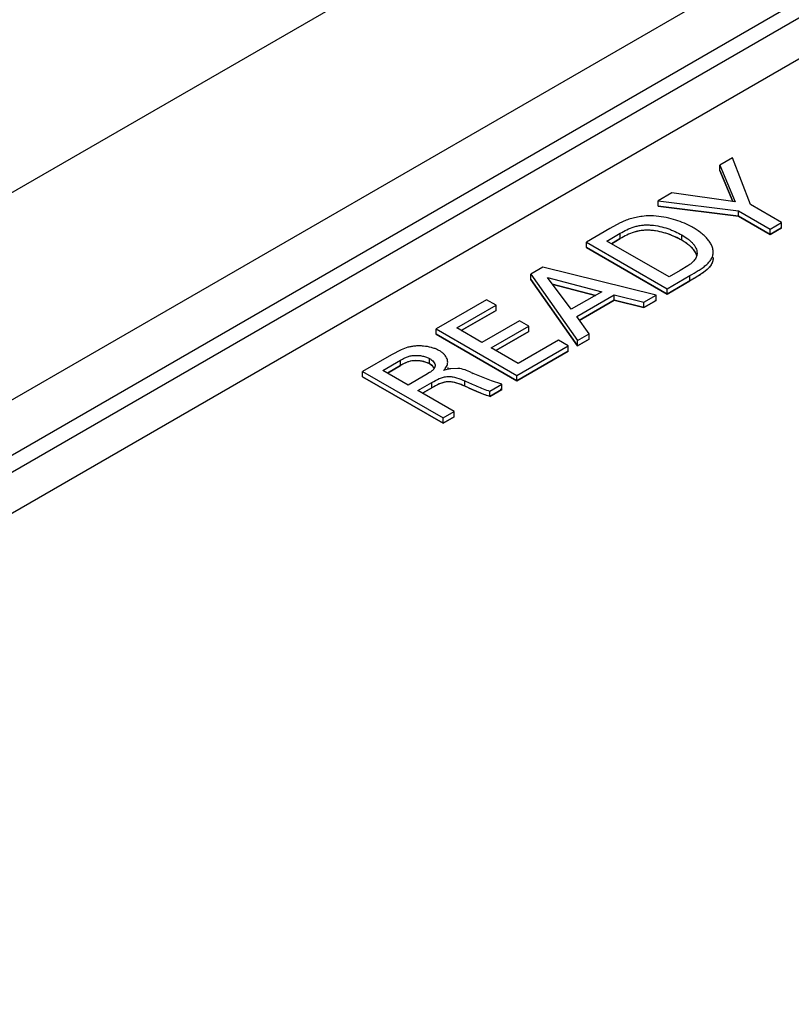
# Model space of a CAD drawing. Header units: inches. Extents: x 0 to 34, y 0 to 22.
# Tile 6 of 68: x 5.3 to 5.656, y 14.219 to 14.673. Entities that reach past the tile are written whole.
import ezdxf

# ---------------------------------------------------------------- set-up
doc = ezdxf.new("R2010")
doc.units = ezdxf.units.IN
doc.header["$LTSCALE"] = 1.87
doc.header["$MEASUREMENT"] = 0
doc.layers.get('0').update_dxf_attribs({"linetype": 'CONTINUOUS'})
doc.layers.add('DATUMCURVES', color=7, linetype='CONTINUOUS')

msp = doc.modelspace()

# ---------------------------------------------------------------- linework, layer by layer
at = {"color": 7, "linetype": 'CONTINUOUS'}
for p, q in [((4.7981724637, 14.3054972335), (5.9842616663, 14.9903276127)), ((4.8379948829, 14.232904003), (6.0260135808, 14.9188453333)), ((6.0236619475, 14.8918704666), (4.8841307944, 14.233924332)), ((6.0271416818, 14.8859857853), (4.8876072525, 14.2280377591)), ((4.9038280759, 14.2187737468), (6.0337847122, 14.8711917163)), ((5.6284706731, 14.6091057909), (5.6226969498, 14.6057721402)), ((5.6367664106, 14.5875258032), (5.6284706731, 14.6091057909)), ((5.6226969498, 14.6033227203), (5.6226969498, 14.6057721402)), ((5.6226969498, 14.6057721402), (5.6298082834, 14.5888078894)), ((5.6226969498, 14.6033227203), (5.6287157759, 14.5889646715)), ((5.6005802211, 14.5930023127), (5.5941828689, 14.5893085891)), ((5.6298082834, 14.5888078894), (5.6005802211, 14.5930023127)), ((5.5941828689, 14.5868591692), (5.5941828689, 14.5893085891)), ((5.5941828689, 14.5893085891), (5.6312991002, 14.5846684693)), ((5.5941828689, 14.5868591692), (5.6312991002, 14.5822190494)), ((5.6312991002, 14.5822190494), (5.6312991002, 14.5846684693)), ((5.6312991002, 14.5846684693), (5.6459391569, 14.5762155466)), ((5.6511471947, 14.5792225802), (5.6367664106, 14.5875258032)), ((5.5766618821, 14.5790662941), (5.5719139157, 14.5764508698)), ((5.6312991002, 14.5822190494), (5.6459391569, 14.5737661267)), ((5.6459391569, 14.5762155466), (5.6511471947, 14.5792225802)), ((5.6511471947, 14.5767731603), (5.6511471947, 14.5792225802)), ((5.5719139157, 14.5764508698), (5.5611334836, 14.5702264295)), ((5.5705704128, 14.5707362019), (5.5767566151, 14.5743080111)), ((5.5767566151, 14.5718585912), (5.5767566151, 14.5743080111)), ((5.6459391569, 14.5737661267), (5.6511471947, 14.5767731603)), ((5.6459391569, 14.5737661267), (5.6459391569, 14.5762155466)), ((5.5611334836, 14.5677770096), (5.5611334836, 14.5702264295)), ((5.5611334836, 14.5702264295), (5.5983498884, 14.5487383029)), ((5.5992858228, 14.5541564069), (5.5705704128, 14.5707362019)), ((5.5726915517, 14.569511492), (5.5767566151, 14.5718585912)), ((5.6051066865, 14.5710834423), (5.6051066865, 14.5735328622)), ((5.5611334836, 14.5677770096), (5.5983498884, 14.546288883)), ((5.6121839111, 14.565132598), (5.6120127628, 14.5638863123)), ((5.5410221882, 14.5586145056), (5.5355067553, 14.5554299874)), ((5.5932960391, 14.5458202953), (5.5410221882, 14.5586145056)), ((5.6043396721, 14.5570744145), (5.5992858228, 14.5541564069)), ((5.6079710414, 14.5593108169), (5.6043396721, 14.5570744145)), ((5.5355067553, 14.5529805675), (5.5355067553, 14.5554299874)), ((5.5355067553, 14.5554299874), (5.5570519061, 14.5248935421)), ((5.5355067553, 14.5529805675), (5.5570519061, 14.5224441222)), ((5.5541655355, 14.5392414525), (5.5431405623, 14.5539460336)), ((5.5431405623, 14.5539460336), (5.5682448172, 14.5473705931)), ((5.5983498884, 14.5487383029), (5.6088131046, 14.5547795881)), ((5.5983498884, 14.546288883), (5.6088131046, 14.5523301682)), ((5.6088131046, 14.5523301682), (5.6088131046, 14.5547795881)), ((5.5454258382, 14.550898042), (5.5653264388, 14.5456855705)), ((5.5682448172, 14.5473705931), (5.5541655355, 14.5392414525)), ((5.5983498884, 14.546288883), (5.5983498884, 14.5487383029)), ((5.5151460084, 14.5436740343), (5.4917928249, 14.5301902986)), ((5.5195241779, 14.5411461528), (5.5151460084, 14.5436740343)), ((5.5566924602, 14.5358771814), (5.5739655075, 14.5458503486)), ((5.5577531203, 14.5340401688), (5.5739655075, 14.5434009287)), ((5.5739655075, 14.5434009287), (5.5739655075, 14.5458503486)), ((5.5739655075, 14.5458503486), (5.5876755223, 14.5425751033)), ((5.5739655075, 14.5434009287), (5.5876755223, 14.5401256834)), ((5.5876755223, 14.5425751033), (5.5932960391, 14.5458202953)), ((5.5876755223, 14.5401256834), (5.5932960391, 14.5433708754)), ((5.5876755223, 14.5401256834), (5.5876755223, 14.5425751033)), ((5.5932960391, 14.5433708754), (5.5932960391, 14.5458202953)), ((5.5013210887, 14.5306359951), (5.5195241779, 14.5411461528)), ((5.5034422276, 14.5294112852), (5.5195241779, 14.5386967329)), ((5.5195241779, 14.5386967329), (5.5195241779, 14.5411461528)), ((5.530240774, 14.5339390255), (5.5129205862, 14.5239386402)), ((5.5345708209, 14.5314389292), (5.530240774, 14.5339390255)), ((5.5623650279, 14.5279612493), (5.5566924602, 14.5358771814)), ((5.4917928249, 14.5277408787), (5.4917928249, 14.5301902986)), ((5.4917928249, 14.5301902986), (5.5290092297, 14.508702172)), ((5.5129205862, 14.5239386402), (5.5013210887, 14.5306359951)), ((5.5172506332, 14.5214385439), (5.5345708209, 14.5314389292)), ((5.5193717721, 14.5202138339), (5.5345708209, 14.5289895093)), ((5.5345708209, 14.5289895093), (5.5345708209, 14.5314389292)), ((5.4917928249, 14.5277408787), (5.5290092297, 14.5062527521)), ((5.5482386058, 14.5250432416), (5.5296230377, 14.5142949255)), ((5.5527748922, 14.5224240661), (5.5482386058, 14.5250432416)), ((5.5570519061, 14.5248935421), (5.5623650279, 14.5279612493)), ((5.5570519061, 14.5224441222), (5.5623650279, 14.5255118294)), ((5.5570519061, 14.5224441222), (5.5570519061, 14.5248935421)), ((5.5623650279, 14.5255118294), (5.5623650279, 14.5279612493)), ((5.4757566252, 14.5206276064), (5.4712150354, 14.5183090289)), ((5.5296230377, 14.5142949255), (5.5172506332, 14.5214385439)), ((5.5290092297, 14.508702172), (5.5527748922, 14.5224240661)), ((5.5290092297, 14.5062527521), (5.5527748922, 14.5199746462)), ((5.5527748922, 14.5199746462), (5.5527748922, 14.5224240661)), ((5.4712150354, 14.5183090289), (5.4579174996, 14.5106312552)), ((5.467239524, 14.5110191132), (5.4753869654, 14.515723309)), ((5.4753869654, 14.5132738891), (5.4753869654, 14.515723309)), ((5.4888436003, 14.5140768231), (5.4861858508, 14.5151064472)), ((5.4888436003, 14.5140768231), (5.4888436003, 14.516526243)), ((5.4579174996, 14.5081818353), (5.4579174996, 14.5106312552)), ((5.4579174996, 14.5106312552), (5.4951339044, 14.4891431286)), ((5.4789450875, 14.5042605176), (5.467239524, 14.5110191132)), ((5.4693606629, 14.5097944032), (5.4753869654, 14.5132738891)), ((5.4903438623, 14.5129187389), (5.4888436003, 14.5140768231)), ((5.4910379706, 14.5119844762), (5.4905475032, 14.5126928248)), ((5.4913811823, 14.5131964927), (5.4911642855, 14.5122683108)), ((5.4973711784, 14.5115989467), (5.49523506, 14.5109918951)), ((5.4971925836, 14.5124265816), (5.497074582, 14.5114485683)), ((5.5019307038, 14.5119836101), (5.498679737, 14.5118508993)), ((5.4579174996, 14.5081818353), (5.4951339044, 14.4866937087)), ((5.487092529, 14.5089647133), (5.4789450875, 14.5042605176)), ((5.4888465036, 14.5100368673), (5.487092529, 14.5089647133)), ((5.5050324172, 14.5037770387), (5.5050324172, 14.5062264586)), ((5.512752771, 14.5080519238), (5.5089705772, 14.5097171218)), ((5.5174178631, 14.5062095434), (5.512752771, 14.5080519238)), ((5.5220943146, 14.5047096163), (5.5174178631, 14.5062095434)), ((5.5290092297, 14.5062527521), (5.5290092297, 14.508702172)), ((5.483429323, 14.5017938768), (5.4899219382, 14.5055426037)), ((5.5002368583, 14.4920894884), (5.483429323, 14.5017938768)), ((5.4855504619, 14.5005691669), (5.4899219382, 14.5030931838)), ((5.4899219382, 14.5030931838), (5.4899219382, 14.5055426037)), ((5.5165788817, 14.501525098), (5.5220943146, 14.5047096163)), ((5.5165788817, 14.4990756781), (5.5220943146, 14.5022601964)), ((5.5165788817, 14.4990756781), (5.5165788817, 14.501525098)), ((5.5220943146, 14.5022601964), (5.5220943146, 14.5047096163)), ((5.4951339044, 14.4891431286), (5.5002368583, 14.4920894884)), ((5.4951339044, 14.4866937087), (5.5002368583, 14.4896400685)), ((5.4951339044, 14.4866937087), (5.4951339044, 14.4891431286)), ((5.5002368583, 14.4896400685), (5.5002368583, 14.4920894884))]:
    msp.add_line(p, q, dxfattribs=at)
for centre, radius, start, end in [((5.5900039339, 14.543954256), 0.038400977, 86.8477778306, 87.3847644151), ((5.4866100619, 14.509348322), 0.0051661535, 40.3449113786, 43.71859967), ((5.5017041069, 14.4927002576), 0.0193890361, 101.125782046, 102.913108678), ((5.5014164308, 14.4941752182), 0.0178862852, 98.8011200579, 101.1332910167), ((5.6791521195, 14.8859381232), 0.412921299, 245.5237166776, 245.6606385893)]:
    msp.add_arc(centre, radius, start, end, dxfattribs=at)
for points, knots in [([(4.6906543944, 14.5919464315), (4.8578464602, 14.6594017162), (5.1766180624, 14.8052645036), (5.4785534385, 14.9838559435), (5.6189691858, 15.0790737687)], [0, 0, 0, 0, 0.5151902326, 1, 1, 1, 1]), ([(5.5449253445, 15.0281699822), (5.4143485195, 14.9437641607), (5.1363281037, 14.7848168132), (4.8447208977, 14.6528174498), (4.6924957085, 14.5914006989)], [0, 0, 0, 0, 0.4864438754, 1, 1, 1, 1]), ([(5.5868735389, 14.5821185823), (5.5859307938, 14.5820038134), (5.5840839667, 14.5816948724), (5.5814246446, 14.5810134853), (5.5789525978, 14.580136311), (5.5774039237, 14.5794320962), (5.5766618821, 14.5790662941)], [0, 0, 0, 0, 0.2660843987, 0.5238487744, 0.7682086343, 1, 1, 1, 1]), ([(5.5917561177, 14.5823152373), (5.5913504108, 14.5823340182), (5.5897205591, 14.5823713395), (5.5880883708, 14.5822664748), (5.5868735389, 14.5821185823)], [0, 0, 0, 0, 0.24917529, 1, 1, 1, 1]), ([(5.6091646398, 14.5775295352), (5.6066757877, 14.578852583), (5.6026047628, 14.5805118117), (5.5968079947, 14.5818467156), (5.5936982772, 14.5822099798), (5.5921155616, 14.582297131)], [0, 0, 0, 0, 0.4744750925, 0.7331721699, 1, 1, 1, 1]), ([(5.5767566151, 14.5743080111), (5.5777418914, 14.5748768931), (5.5797952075, 14.5760150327), (5.582576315, 14.5771446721), (5.5850157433, 14.5777795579), (5.586985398, 14.5780866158), (5.5890145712, 14.5781882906), (5.5917135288, 14.5780883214), (5.5949755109, 14.5775834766), (5.5980744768, 14.5766913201), (5.6003971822, 14.575823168), (5.602561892, 14.5748998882), (5.6041152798, 14.5741052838), (5.6051066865, 14.5735328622)], [0, 0, 0, 0, 0.1140375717, 0.2351113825, 0.2995897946, 0.3663413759, 0.4345486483, 0.5029096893, 0.6367880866, 0.7641644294, 0.8254649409, 0.8852528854, 1, 1, 1, 1]), ([(5.6051066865, 14.5710834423), (5.6041152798, 14.5716558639), (5.602561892, 14.5724504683), (5.6003971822, 14.5733737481), (5.5980744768, 14.5742419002), (5.5949755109, 14.5751340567), (5.5917135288, 14.5756389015), (5.5890145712, 14.5757388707), (5.586985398, 14.5756371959), (5.5850157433, 14.575330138), (5.582576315, 14.5746952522), (5.5797952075, 14.5735656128), (5.5777418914, 14.5724274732), (5.5767566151, 14.5718585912)], [0, 0, 0, 0, 0.1147471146, 0.1745350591, 0.2358355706, 0.3632119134, 0.4970903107, 0.5654513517, 0.6336586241, 0.7004102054, 0.7648886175, 0.8859624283, 1, 1, 1, 1]), ([(5.6195872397, 14.5655683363), (5.6195872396, 14.5661466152), (5.6194267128, 14.5673298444), (5.6187829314, 14.569036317), (5.6177982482, 14.5706739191), (5.6165170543, 14.5722272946), (5.6149787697, 14.5736922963), (5.6132174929, 14.575069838), (5.6112654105, 14.5763595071), (5.6098810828, 14.5771486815), (5.6091646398, 14.5775295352)], [0, 0, 0, 0, 0.1046653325, 0.2135102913, 0.328061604, 0.4489607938, 0.5768902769, 0.7118047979, 0.853144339, 1, 1, 1, 1]), ([(5.6051066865, 14.5735328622), (5.6060543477, 14.5729856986), (5.6074170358, 14.5721108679), (5.6090560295, 14.570783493), (5.610115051, 14.5697510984), (5.6109932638, 14.5686669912), (5.6116589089, 14.5675306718), (5.6120707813, 14.5663456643), (5.6121650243, 14.5655317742), (5.612165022, 14.565132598)], [0, 0, 0, 0, 0.2867291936, 0.4228886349, 0.5521014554, 0.6735510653, 0.787438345, 0.8954057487, 1, 1, 1, 1]), ([(5.6094568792, 14.5679332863), (5.6088275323, 14.5685346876), (5.6074235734, 14.5696618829), (5.6059059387, 14.5706219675), (5.6051066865, 14.5710834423)], [0, 0, 0, 0, 0.485386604, 1, 1, 1, 1]), ([(5.6088131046, 14.5547795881), (5.6101168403, 14.5555323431), (5.6120623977, 14.5566369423), (5.6145285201, 14.5582397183), (5.6162077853, 14.5595005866), (5.6174458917, 14.5606443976), (5.6182601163, 14.561628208), (5.6189008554, 14.5626140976), (5.6194453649, 14.5639216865), (5.6195872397, 14.5650293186), (5.6195872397, 14.5655683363)], [0, 0, 0, 0, 0.2831756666, 0.4206757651, 0.5529381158, 0.6778575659, 0.7365939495, 0.7927003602, 0.8986102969, 1, 1, 1, 1]), ([(5.6117990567, 14.5646402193), (5.6115714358, 14.5652440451), (5.6108872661, 14.5664358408), (5.6099701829, 14.5674427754), (5.6094568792, 14.5679332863)], [0, 0, 0, 0, 0.4761367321, 1, 1, 1, 1]), ([(5.6106922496, 14.5616003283), (5.6103113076, 14.5611763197), (5.6094356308, 14.5603669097), (5.6084794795, 14.5596610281), (5.6079710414, 14.5593108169)], [0, 0, 0, 0, 0.4800488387, 1, 1, 1, 1]), ([(5.6120127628, 14.5638863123), (5.6119621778, 14.5636837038), (5.611675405, 14.562842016), (5.6111444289, 14.5621036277), (5.6106922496, 14.5616003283)], [0, 0, 0, 0, 0.2358518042, 1, 1, 1, 1]), ([(5.6195872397, 14.5631189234), (5.6195872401, 14.5626761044), (5.6194932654, 14.5617738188), (5.6190512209, 14.5604538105), (5.61830536, 14.5591888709), (5.6176384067, 14.5584342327), (5.617272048, 14.5580659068)], [0, 0, 0, 0, 0.2329149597, 0.4728941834, 0.7267509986, 1, 1, 1, 1]), ([(5.617272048, 14.5580659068), (5.616707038, 14.5574978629), (5.6154398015, 14.5564343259), (5.612621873, 14.5545011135), (5.6103434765, 14.5532137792), (5.6088131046, 14.5523301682)], [0, 0, 0, 0, 0.2345893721, 0.4825793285, 1, 1, 1, 1]), ([(5.4971925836, 14.5148759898), (5.4971925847, 14.5152275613), (5.4970971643, 14.5159473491), (5.4966938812, 14.516986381), (5.4960533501, 14.5179780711), (5.4951883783, 14.5189073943), (5.4941017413, 14.5197561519), (5.4927993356, 14.5205044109), (5.4913034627, 14.5211379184), (5.4890618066, 14.5218389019), (5.4866596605, 14.5222619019), (5.4842000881, 14.5224023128), (5.4823624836, 14.5223522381), (5.4805825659, 14.5221302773), (5.4783583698, 14.5216281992), (5.4767707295, 14.5210583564), (5.4757566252, 14.5206276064)], [0, 0, 0, 0, 0.0421483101, 0.0859718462, 0.1326091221, 0.182838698, 0.2374856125, 0.297290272, 0.3623943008, 0.4318441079, 0.5785613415, 0.6532376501, 0.7269776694, 0.7986241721, 0.8679107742, 1, 1, 1, 1]), ([(5.4753869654, 14.515723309), (5.4758390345, 14.515984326), (5.4767647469, 14.5165155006), (5.4782411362, 14.5172310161), (5.4795897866, 14.5176828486), (5.4807519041, 14.5179112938), (5.4820049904, 14.5180399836), (5.4836195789, 14.5180174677), (5.485521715, 14.5177485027), (5.4872841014, 14.5172712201), (5.4883654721, 14.5168023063), (5.4888436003, 14.516526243)], [0, 0, 0, 0, 0.1106386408, 0.2261588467, 0.3472255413, 0.4107869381, 0.4768465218, 0.6139010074, 0.7518174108, 0.8829836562, 1, 1, 1, 1]), ([(5.4861858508, 14.5151064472), (5.4856926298, 14.515231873), (5.4846822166, 14.5154324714), (5.4826672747, 14.5156298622), (5.480223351, 14.5154977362), (5.4776248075, 14.5145555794), (5.4761132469, 14.5136932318), (5.4753869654, 14.5132738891)], [0, 0, 0, 0, 0.135241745, 0.2730896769, 0.5378546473, 0.7771346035, 1, 1, 1, 1]), ([(5.4888436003, 14.516526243), (5.4892019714, 14.5163193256), (5.4898617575, 14.5158657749), (5.4906736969, 14.5150546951), (5.4912281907, 14.5141645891), (5.4913796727, 14.5135074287), (5.4913796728, 14.5131964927)], [0, 0, 0, 0, 0.285188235, 0.5486963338, 0.7857138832, 1, 1, 1, 1]), ([(5.4911642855, 14.5122683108), (5.4909628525, 14.5118127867), (5.4904253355, 14.5112033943), (5.4895827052, 14.5105301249), (5.4890981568, 14.5102005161), (5.4888465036, 14.5100368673)], [0, 0, 0, 0, 0.4600376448, 0.7227403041, 1, 1, 1, 1]), ([(5.49523506, 14.5109918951), (5.4955215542, 14.5112801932), (5.4960569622, 14.511859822), (5.4967049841, 14.5128119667), (5.4971016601, 14.5138289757), (5.4971925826, 14.5145323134), (5.4971925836, 14.5148759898)], [0, 0, 0, 0, 0.2731041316, 0.5291923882, 0.7690702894, 1, 1, 1, 1]), ([(5.5080719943, 14.510124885), (5.5071253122, 14.5105618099), (5.5051432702, 14.5113935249), (5.5030302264, 14.5118850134), (5.5019307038, 14.5119836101)], [0, 0, 0, 0, 0.4857241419, 1, 1, 1, 1]), ([(5.4899219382, 14.5055426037), (5.4910241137, 14.5061789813), (5.4927378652, 14.5071153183), (5.4952148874, 14.5079856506), (5.4968871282, 14.508279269), (5.4982470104, 14.5082810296), (5.4996186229, 14.5081356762), (5.5019374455, 14.5075806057), (5.5038166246, 14.506784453), (5.5050324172, 14.5062264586)], [0, 0, 0, 0, 0.2386382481, 0.3645591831, 0.4909371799, 0.5546337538, 0.6190051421, 0.7491692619, 1, 1, 1, 1]), ([(5.5050324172, 14.5062264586), (5.5059638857, 14.5058097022), (5.5078290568, 14.5049674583), (5.5106561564, 14.5037246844), (5.5135617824, 14.5025413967), (5.5155505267, 14.5018221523), (5.5165788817, 14.501525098)], [0, 0, 0, 0, 0.245408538, 0.4921844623, 0.7425792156, 1, 1, 1, 1]), ([(5.5050324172, 14.5037770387), (5.5038166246, 14.5043350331), (5.5019374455, 14.5051311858), (5.4996186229, 14.5056862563), (5.4982470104, 14.5058316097), (5.4968871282, 14.5058298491), (5.4952148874, 14.5055362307), (5.4927378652, 14.5046658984), (5.4910241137, 14.5037295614), (5.4899219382, 14.5030931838)], [0, 0, 0, 0, 0.2508307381, 0.3809948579, 0.4453662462, 0.5090628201, 0.6354408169, 0.7613617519, 1, 1, 1, 1]), ([(5.5165788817, 14.4990756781), (5.5155505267, 14.4993727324), (5.5135617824, 14.5000919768), (5.5106561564, 14.5012752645), (5.5078290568, 14.5025180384), (5.5059638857, 14.5033602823), (5.5050324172, 14.5037770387)], [0, 0, 0, 0, 0.2574207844, 0.5078155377, 0.754591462, 1, 1, 1, 1])]:
    msp.add_open_spline(points, degree=3, knots=knots, dxfattribs=at)
at = {"layer": 'DATUMCURVES', "color": 40, "linetype": 'CONTINUOUS'}
for p, q in [((5.6286971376, 14.5890091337), (5.6226969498, 14.6033227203)), ((5.6312991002, 14.5822190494), (5.5941828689, 14.5868591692)), ((5.6459391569, 14.5737661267), (5.6312991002, 14.5822190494)), ((5.6511471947, 14.5767731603), (5.6459391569, 14.5737661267)), ((5.5767566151, 14.5718585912), (5.5726915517, 14.569511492)), ((5.5983498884, 14.546288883), (5.5611334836, 14.5677770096)), ((5.6106640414, 14.5666082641), (5.6093109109, 14.5680709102)), ((5.5570519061, 14.5224441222), (5.5355067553, 14.5529805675)), ((5.6088131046, 14.5523301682), (5.5983498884, 14.546288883)), ((5.5653264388, 14.5456855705), (5.5454258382, 14.550898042)), ((5.5739655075, 14.5434009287), (5.5577531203, 14.5340401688)), ((5.5876755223, 14.5401256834), (5.5739655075, 14.5434009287)), ((5.5932960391, 14.5433708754), (5.5876755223, 14.5401256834)), ((5.592730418, 14.5435093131), (5.5932960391, 14.5433708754)), ((5.5195241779, 14.5386967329), (5.5034422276, 14.5294112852)), ((5.5345708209, 14.5289895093), (5.5193717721, 14.5202138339)), ((5.5290092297, 14.5062527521), (5.4917928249, 14.5277408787)), ((5.5623650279, 14.5255118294), (5.5570519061, 14.5224441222)), ((5.5527748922, 14.5199746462), (5.5290092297, 14.5062527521)), ((5.4882782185, 14.5143718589), (5.4857711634, 14.5152053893)), ((5.4753869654, 14.5132738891), (5.4693606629, 14.5097944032)), ((5.4888436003, 14.5140768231), (5.4882782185, 14.5143718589)), ((5.4951339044, 14.4866937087), (5.4579174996, 14.5081818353)), ((5.4899219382, 14.5030931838), (5.4855504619, 14.5005691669)), ((5.5220943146, 14.5022601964), (5.5165788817, 14.4990756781)), ((5.5002368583, 14.4896400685), (5.4951339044, 14.4866937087))]:
    msp.add_line(p, q, dxfattribs=at)
msp.add_arc((5.5379580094, 14.5593298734), 0.0592334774, 253.8178858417, 254.4656307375, dxfattribs=at)
for points, knots in [([(5.6051066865, 14.5710834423), (5.603474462, 14.5720258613), (5.6003409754, 14.5735155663), (5.5951977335, 14.5751406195), (5.5905480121, 14.5758115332), (5.5863639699, 14.5756355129), (5.5816019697, 14.5745361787), (5.5786888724, 14.5729742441), (5.5767566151, 14.5718585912)], [0, 0, 0, 0, 0.2118798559, 0.3694983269, 0.5354350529, 0.643625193, 0.749172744, 1, 1, 1, 1]), ([(5.6120190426, 14.563921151), (5.6119499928, 14.5642138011), (5.611654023, 14.5651360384), (5.6111193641, 14.5660217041), (5.6106640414, 14.5666082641)], [0, 0, 0, 0, 0.3152266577, 1, 1, 1, 1]), ([(5.6195872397, 14.5631189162), (5.6195872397, 14.5627463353), (5.619501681, 14.5617538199), (5.6191698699, 14.5607749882), (5.6188637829, 14.5601813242)], [0, 0, 0, 0, 0.3749680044, 1, 1, 1, 1]), ([(5.6188637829, 14.5601813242), (5.6187107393, 14.5598844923), (5.6180029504, 14.5587203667), (5.6150549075, 14.5558717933), (5.6113288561, 14.5537827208), (5.6088131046, 14.5523301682)], [0, 0, 0, 0, 0.094036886, 0.3745180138, 1, 1, 1, 1]), ([(5.4857711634, 14.5152053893), (5.4841016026, 14.5155780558), (5.479857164, 14.5158319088), (5.4769030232, 14.5141492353), (5.4753869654, 14.5132738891)], [0, 0, 0, 0, 0.4386391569, 1, 1, 1, 1]), ([(5.5050324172, 14.5037770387), (5.5028728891, 14.5047681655), (5.4972112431, 14.5070927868), (5.4920384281, 14.5043152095), (5.4899219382, 14.5030931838)], [0, 0, 0, 0, 0.4796147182, 1, 1, 1, 1]), ([(5.5165788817, 14.4990756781), (5.5156283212, 14.4993502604), (5.5116090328, 14.5007862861), (5.5079185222, 14.5024857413), (5.5050324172, 14.5037770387)], [0, 0, 0, 0, 0.225469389, 1, 1, 1, 1])]:
    msp.add_open_spline(points, degree=3, knots=knots, dxfattribs=at)
for points in [[(5.6093109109, 14.5680709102), (5.6081278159, 14.5691716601), (5.6066658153, 14.5701832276), (5.6051066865, 14.5710834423)], [(5.4910001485, 14.5120526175), (5.4905656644, 14.5128156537), (5.4897903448, 14.5135301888), (5.4888436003, 14.5140768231)]]:
    msp.add_open_spline(points, degree=3, dxfattribs=at)

doc.saveas('drawing.dxf')
